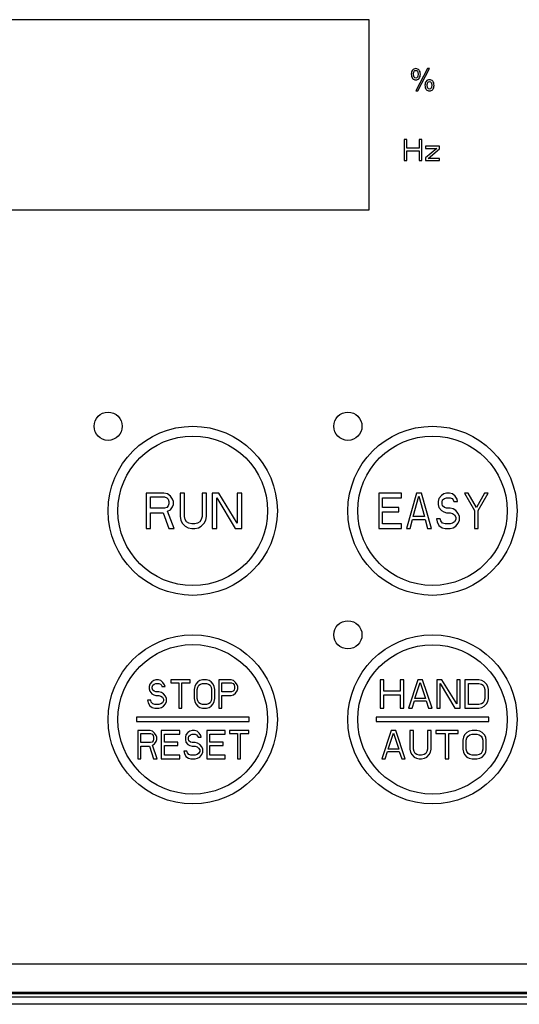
# Model space of a CAD drawing. Header units: millimetres. Extents: x 0 to 1800, y 0 to 1500.
# Tile 20 of 29: x 679 to 714, y 912 to 982. Entities that reach past the tile are written whole.
import ezdxf

# ---------------------------------------------------------------- set-up
doc = ezdxf.new("R2010")
doc.units = ezdxf.units.MM
doc.header["$LTSCALE"] = 99
doc.layers.add('00_COMPONENTS', color=7, linetype='CONTINUOUS')

msp = doc.modelspace()

# ---------------------------------------------------------------- linework, layer by layer
at = {"layer": '00_COMPONENTS', "color": 7, "linetype": 'CONTINUOUS'}
for p, q in [((703.461, 981.908), (667.461, 981.908)), ((703.461, 968.408), (703.461, 981.908)), ((707.603, 978.433), (706.783, 976.852)), ((706.935, 976.852), (707.753, 978.433)), ((707.753, 978.433), (707.603, 978.433)), ((706.783, 976.852), (706.935, 976.852)), ((705.961, 973.408), (705.961, 971.908)), ((706.149, 973.408), (705.961, 973.408)), ((706.149, 972.801), (706.149, 973.408)), ((707.024, 973.408), (707.024, 972.801)), ((707.211, 973.408), (707.024, 973.408)), ((707.211, 971.908), (707.211, 973.408)), ((707.024, 972.801), (706.149, 972.801)), ((706.149, 971.908), (706.149, 972.61)), ((706.149, 972.61), (707.024, 972.61)), ((707.024, 972.61), (707.024, 971.908)), ((707.461, 972.929), (707.461, 972.769)), ((708.461, 972.929), (707.461, 972.929)), ((708.274, 972.769), (707.461, 972.099)), ((707.461, 972.769), (708.274, 972.769)), ((707.649, 972.067), (708.461, 972.737)), ((708.461, 972.737), (708.461, 972.929)), ((705.961, 971.908), (706.149, 971.908)), ((707.024, 971.908), (707.211, 971.908)), ((707.461, 972.099), (707.461, 971.908)), ((707.461, 971.908), (708.461, 971.908)), ((708.461, 972.067), (707.649, 972.067)), ((708.461, 971.908), (708.461, 972.067)), ((667.461, 968.408), (703.461, 968.408)), ((687.661, 948.308), (687.661, 945.808)), ((688.911, 948.308), (687.661, 948.308)), ((689.172, 948.254), (688.911, 948.308)), ((689.38, 948.095), (689.172, 948.254)), ((690.057, 948.308), (690.057, 946.659)), ((690.37, 948.308), (690.057, 948.308)), ((690.37, 946.659), (690.37, 948.308)), ((691.62, 948.308), (691.62, 946.659)), ((691.932, 948.308), (691.62, 948.308)), ((691.932, 946.659), (691.932, 948.308)), ((692.349, 948.308), (692.349, 945.808)), ((692.818, 948.308), (692.349, 948.308)), ((694.12, 946.18), (692.818, 948.308)), ((694.12, 948.308), (694.12, 946.18)), ((694.432, 948.308), (694.12, 948.308)), ((694.432, 945.808), (694.432, 948.308)), ((704.161, 948.308), (704.161, 945.808)), ((705.757, 948.308), (704.161, 948.308)), ((705.757, 947.988), (705.757, 948.308)), ((706.821, 948.308), (706.112, 945.808)), ((707.176, 948.308), (706.821, 948.308)), ((707.885, 945.808), (707.176, 948.308)), ((708.594, 948.148), (708.417, 947.935)), ((708.772, 948.254), (708.594, 948.148)), ((708.949, 948.308), (708.772, 948.254)), ((709.171, 948.308), (708.949, 948.308)), ((709.392, 948.254), (709.171, 948.308)), ((709.57, 948.095), (709.392, 948.254)), ((710.235, 948.308), (710.944, 947.084)), ((710.501, 948.308), (710.235, 948.308)), ((711.077, 947.297), (710.501, 948.308)), ((711.653, 948.308), (711.077, 947.297)), ((711.21, 947.084), (711.919, 948.308)), ((711.919, 948.308), (711.653, 948.308)), ((687.974, 947.244), (687.974, 948.042)), ((687.974, 948.042), (688.964, 948.042)), ((688.964, 948.042), (689.12, 947.988)), ((689.12, 947.988), (689.224, 947.882)), ((689.224, 947.882), (689.276, 947.722)), ((689.276, 947.563), (689.224, 947.403)), ((689.276, 947.722), (689.276, 947.563)), ((689.536, 947.882), (689.38, 948.095)), ((689.589, 947.722), (689.536, 947.882)), ((689.536, 947.35), (689.589, 947.51)), ((689.589, 947.51), (689.589, 947.722)), ((692.661, 945.808), (692.661, 947.988)), ((692.661, 947.988), (693.964, 945.808)), ((704.427, 947.297), (704.427, 947.988)), ((704.427, 947.988), (705.757, 947.988)), ((706.6, 946.659), (706.999, 948.095)), ((706.999, 948.095), (707.398, 946.659)), ((708.417, 947.935), (708.373, 947.722)), ((708.373, 947.722), (708.373, 947.51)), ((708.373, 947.51), (708.417, 947.297)), ((708.639, 947.669), (708.683, 947.829)), ((708.639, 947.563), (708.639, 947.669)), ((708.683, 947.403), (708.639, 947.563)), ((708.683, 947.829), (708.816, 947.935)), ((708.816, 947.935), (708.949, 947.988)), ((708.949, 947.988), (709.215, 947.988)), ((709.215, 947.988), (709.348, 947.935)), ((709.348, 947.935), (709.437, 947.829)), ((709.437, 947.829), (709.481, 947.722)), ((709.481, 947.722), (709.747, 947.722)), ((709.703, 947.882), (709.57, 948.095)), ((709.747, 947.722), (709.703, 947.882)), ((688.964, 947.244), (687.974, 947.244)), ((687.974, 945.808), (687.974, 946.925)), ((687.974, 946.925), (688.859, 946.925)), ((688.859, 946.925), (689.276, 945.808)), ((689.12, 947.297), (688.964, 947.244)), ((689.224, 947.403), (689.12, 947.297)), ((689.172, 947.031), (689.38, 947.137)), ((689.641, 945.808), (689.172, 947.031)), ((689.38, 947.137), (689.536, 947.35)), ((705.58, 947.297), (704.427, 947.297)), ((704.427, 946.127), (704.427, 946.978)), ((704.427, 946.978), (705.58, 946.978)), ((705.58, 946.978), (705.58, 947.297)), ((708.417, 947.297), (708.594, 947.084)), ((708.594, 947.084), (708.772, 946.978)), ((708.816, 947.297), (708.683, 947.403)), ((708.772, 946.978), (708.949, 946.925)), ((708.949, 947.244), (708.816, 947.297)), ((709.215, 947.244), (708.949, 947.244)), ((708.949, 946.925), (709.215, 946.925)), ((709.437, 947.191), (709.215, 947.244)), ((709.215, 946.925), (709.392, 946.871)), ((709.392, 946.871), (709.525, 946.765)), ((709.614, 947.084), (709.437, 947.191)), ((709.525, 946.765), (709.614, 946.605)), ((709.791, 946.871), (709.614, 947.084)), ((709.88, 946.659), (709.791, 946.871)), ((710.944, 947.084), (710.944, 945.808)), ((711.21, 945.808), (711.21, 947.084)), ((690.057, 946.659), (690.109, 946.393)), ((690.109, 946.393), (690.214, 946.18)), ((690.214, 946.18), (690.422, 945.967)), ((690.422, 946.446), (690.37, 946.659)), ((690.526, 946.286), (690.422, 946.446)), ((690.682, 946.18), (690.526, 946.286)), ((690.891, 946.127), (690.682, 946.18)), ((691.099, 946.127), (690.891, 946.127)), ((691.307, 946.18), (691.099, 946.127)), ((691.464, 946.286), (691.307, 946.18)), ((691.568, 946.446), (691.464, 946.286)), ((691.62, 946.659), (691.568, 946.446)), ((691.568, 945.967), (691.776, 946.18)), ((691.776, 946.18), (691.88, 946.393)), ((691.88, 946.393), (691.932, 946.659)), ((705.757, 946.127), (704.427, 946.127)), ((705.757, 945.808), (705.757, 946.127)), ((706.378, 945.808), (706.555, 946.446)), ((706.555, 946.446), (707.442, 946.446)), ((707.398, 946.659), (706.6, 946.659)), ((707.442, 946.446), (707.619, 945.808)), ((708.24, 946.499), (708.284, 946.286)), ((708.506, 946.499), (708.24, 946.499)), ((708.284, 946.286), (708.417, 946.02)), ((708.417, 946.02), (708.639, 945.861)), ((708.55, 946.339), (708.506, 946.499)), ((708.683, 946.18), (708.55, 946.339)), ((708.86, 946.127), (708.683, 946.18)), ((709.215, 946.127), (708.86, 946.127)), ((709.392, 946.18), (709.215, 946.127)), ((709.525, 946.286), (709.392, 946.18)), ((709.614, 946.446), (709.525, 946.286)), ((709.614, 946.605), (709.614, 946.446)), ((709.614, 945.967), (709.791, 946.18)), ((709.791, 946.18), (709.88, 946.393)), ((709.88, 946.393), (709.88, 946.659)), ((687.661, 945.808), (687.974, 945.808)), ((689.276, 945.808), (689.641, 945.808)), ((690.422, 945.967), (690.63, 945.861)), ((690.63, 945.861), (690.891, 945.808)), ((690.891, 945.808), (691.099, 945.808)), ((691.099, 945.808), (691.359, 945.861)), ((691.359, 945.861), (691.568, 945.967)), ((692.349, 945.808), (692.661, 945.808)), ((693.964, 945.808), (694.432, 945.808)), ((704.161, 945.808), (705.757, 945.808)), ((706.112, 945.808), (706.378, 945.808)), ((707.619, 945.808), (707.885, 945.808)), ((708.639, 945.861), (708.86, 945.808)), ((708.86, 945.808), (709.215, 945.808)), ((709.215, 945.808), (709.437, 945.861)), ((709.437, 945.861), (709.614, 945.967)), ((710.944, 945.808), (711.21, 945.808)), ((688.052, 934.93), (687.907, 934.76)), ((688.197, 935.015), (688.052, 934.93)), ((688.342, 935.058), (688.197, 935.015)), ((688.524, 935.058), (688.342, 935.058)), ((688.705, 935.015), (688.524, 935.058)), ((688.85, 934.887), (688.705, 935.015)), ((688.959, 934.717), (688.85, 934.887)), ((689.395, 935.058), (689.395, 934.845)), ((690.774, 935.058), (689.395, 935.058)), ((689.395, 934.845), (689.975, 934.845)), ((689.975, 934.845), (689.975, 933.058)), ((690.193, 933.058), (690.193, 934.845)), ((690.193, 934.845), (690.774, 934.845)), ((690.774, 934.845), (690.774, 935.058)), ((691.318, 934.93), (691.173, 934.76)), ((691.463, 935.015), (691.318, 934.93)), ((691.645, 935.058), (691.463, 935.015)), ((691.935, 935.058), (691.645, 935.058)), ((692.116, 935.015), (691.935, 935.058)), ((692.261, 934.93), (692.116, 935.015)), ((692.407, 934.76), (692.261, 934.93)), ((692.806, 935.058), (692.806, 933.058)), ((693.677, 935.058), (692.806, 935.058)), ((693.024, 934.206), (693.024, 934.845)), ((693.024, 934.845), (693.713, 934.845)), ((693.858, 935.015), (693.677, 935.058)), ((693.713, 934.845), (693.822, 934.802)), ((694.003, 934.887), (693.858, 935.015)), ((694.112, 934.717), (694.003, 934.887)), ((704.261, 935.058), (704.261, 933.058)), ((704.511, 935.058), (704.261, 935.058)), ((704.511, 934.249), (704.511, 935.058)), ((705.678, 935.058), (705.678, 934.249)), ((705.928, 935.058), (705.678, 935.058)), ((705.928, 933.058), (705.928, 935.058)), ((706.928, 935.058), (706.261, 933.058)), ((706.72, 933.738), (707.095, 934.887)), ((707.261, 935.058), (706.928, 935.058)), ((707.095, 934.887), (707.47, 933.738)), ((707.928, 933.058), (707.261, 935.058)), ((708.261, 935.058), (708.261, 933.058)), ((708.636, 935.058), (708.261, 935.058)), ((709.678, 933.355), (708.636, 935.058)), ((709.678, 935.058), (709.678, 933.355)), ((709.928, 935.058), (709.678, 935.058)), ((709.928, 933.058), (709.928, 935.058)), ((710.261, 935.058), (710.261, 933.058)), ((711.261, 935.058), (710.261, 935.058)), ((711.47, 935.015), (711.261, 935.058)), ((711.636, 934.93), (711.47, 935.015)), ((711.803, 934.76), (711.636, 934.93)), ((687.907, 934.76), (687.87, 934.589)), ((687.87, 934.589), (687.87, 934.419)), ((687.87, 934.419), (687.907, 934.249)), ((687.907, 934.249), (688.052, 934.079)), ((688.088, 934.547), (688.124, 934.675)), ((688.088, 934.462), (688.088, 934.547)), ((688.124, 934.334), (688.088, 934.462)), ((688.124, 934.675), (688.233, 934.76)), ((688.233, 934.249), (688.124, 934.334)), ((688.233, 934.76), (688.342, 934.802)), ((688.342, 934.206), (688.233, 934.249)), ((688.342, 934.802), (688.56, 934.802)), ((688.56, 934.206), (688.342, 934.206)), ((688.56, 934.802), (688.669, 934.76)), ((688.741, 934.164), (688.56, 934.206)), ((688.669, 934.76), (688.741, 934.675)), ((688.741, 934.675), (688.778, 934.589)), ((688.886, 934.079), (688.741, 934.164)), ((688.778, 934.589), (688.995, 934.589)), ((688.995, 934.589), (688.959, 934.717)), ((691.1, 934.589), (691.064, 934.377)), ((691.064, 934.377), (691.064, 933.738)), ((691.173, 934.76), (691.1, 934.589)), ((691.282, 934.377), (691.318, 934.547)), ((691.282, 933.738), (691.282, 934.377)), ((691.318, 934.547), (691.39, 934.675)), ((691.39, 934.675), (691.499, 934.76)), ((691.499, 934.76), (691.645, 934.802)), ((691.645, 934.802), (691.935, 934.802)), ((691.935, 934.802), (692.08, 934.76)), ((692.08, 934.76), (692.189, 934.675)), ((692.189, 934.675), (692.261, 934.547)), ((692.261, 934.547), (692.298, 934.377)), ((692.298, 934.377), (692.298, 933.738)), ((692.479, 934.589), (692.407, 934.76)), ((692.515, 934.377), (692.479, 934.589)), ((692.515, 933.738), (692.515, 934.377)), ((693.713, 934.206), (693.024, 934.206)), ((693.822, 934.249), (693.713, 934.206)), ((693.822, 934.802), (693.895, 934.717)), ((693.895, 934.334), (693.822, 934.249)), ((693.895, 934.717), (693.931, 934.589)), ((693.931, 934.462), (693.895, 934.334)), ((693.931, 934.589), (693.931, 934.462)), ((694.003, 934.121), (694.112, 934.292)), ((694.149, 934.589), (694.112, 934.717)), ((694.112, 934.292), (694.149, 934.419)), ((694.149, 934.419), (694.149, 934.589)), ((705.678, 934.249), (704.511, 934.249)), ((708.511, 933.058), (708.511, 934.802)), ((708.511, 934.802), (709.553, 933.058)), ((710.511, 933.313), (710.511, 934.802)), ((710.511, 934.802), (711.261, 934.802)), ((711.261, 934.802), (711.428, 934.76)), ((711.428, 934.76), (711.553, 934.675)), ((711.553, 934.675), (711.636, 934.547)), ((711.636, 934.547), (711.678, 934.377)), ((711.678, 934.377), (711.678, 933.738)), ((711.886, 934.589), (711.803, 934.76)), ((711.928, 934.377), (711.886, 934.589)), ((711.928, 933.738), (711.928, 934.377)), ((687.761, 933.611), (687.798, 933.441)), ((687.979, 933.611), (687.761, 933.611)), ((687.798, 933.441), (687.907, 933.228)), ((688.016, 933.483), (687.979, 933.611)), ((688.124, 933.355), (688.016, 933.483)), ((688.052, 934.079), (688.197, 933.994)), ((688.197, 933.994), (688.342, 933.951)), ((688.342, 933.951), (688.56, 933.951)), ((688.56, 933.951), (688.705, 933.909)), ((688.705, 933.909), (688.814, 933.824)), ((688.814, 933.441), (688.705, 933.355)), ((688.814, 933.824), (688.886, 933.696)), ((688.886, 933.568), (688.814, 933.441)), ((689.032, 933.909), (688.886, 934.079)), ((688.886, 933.696), (688.886, 933.568)), ((689.104, 933.738), (689.032, 933.909)), ((689.032, 933.355), (689.104, 933.526)), ((689.104, 933.526), (689.104, 933.738)), ((691.064, 933.738), (691.1, 933.526)), ((691.1, 933.526), (691.173, 933.355)), ((691.318, 933.568), (691.282, 933.738)), ((691.39, 933.441), (691.318, 933.568)), ((691.499, 933.355), (691.39, 933.441)), ((692.189, 933.441), (692.08, 933.355)), ((692.261, 933.568), (692.189, 933.441)), ((692.298, 933.738), (692.261, 933.568)), ((692.407, 933.355), (692.479, 933.526)), ((692.479, 933.526), (692.515, 933.738)), ((693.024, 933.058), (693.024, 933.951)), ((693.024, 933.951), (693.677, 933.951)), ((693.677, 933.951), (693.858, 933.994)), ((693.858, 933.994), (694.003, 934.121)), ((704.511, 933.058), (704.511, 933.994)), ((704.511, 933.994), (705.678, 933.994)), ((705.678, 933.994), (705.678, 933.058)), ((706.511, 933.058), (706.678, 933.568)), ((706.678, 933.568), (707.511, 933.568)), ((707.47, 933.738), (706.72, 933.738)), ((707.511, 933.568), (707.678, 933.058)), ((711.553, 933.441), (711.428, 933.355)), ((711.636, 933.568), (711.553, 933.441)), ((711.678, 933.738), (711.636, 933.568)), ((711.803, 933.355), (711.886, 933.526)), ((711.886, 933.526), (711.928, 933.738)), ((687.907, 933.228), (688.088, 933.1)), ((688.088, 933.1), (688.27, 933.058)), ((688.27, 933.313), (688.124, 933.355)), ((688.56, 933.313), (688.27, 933.313)), ((688.27, 933.058), (688.56, 933.058)), ((688.705, 933.355), (688.56, 933.313)), ((688.56, 933.058), (688.741, 933.1)), ((688.741, 933.1), (688.886, 933.185)), ((688.886, 933.185), (689.032, 933.355)), ((689.975, 933.058), (690.193, 933.058)), ((691.173, 933.355), (691.318, 933.185)), ((691.318, 933.185), (691.463, 933.1)), ((691.463, 933.1), (691.645, 933.058)), ((691.645, 933.313), (691.499, 933.355)), ((691.935, 933.313), (691.645, 933.313)), ((691.645, 933.058), (691.935, 933.058)), ((692.08, 933.355), (691.935, 933.313)), ((691.935, 933.058), (692.116, 933.1)), ((692.116, 933.1), (692.261, 933.185)), ((692.261, 933.185), (692.407, 933.355)), ((692.806, 933.058), (693.024, 933.058)), ((704.261, 933.058), (704.511, 933.058)), ((705.678, 933.058), (705.928, 933.058)), ((706.261, 933.058), (706.511, 933.058)), ((707.678, 933.058), (707.928, 933.058)), ((708.261, 933.058), (708.511, 933.058)), ((709.553, 933.058), (709.928, 933.058)), ((710.261, 933.058), (711.261, 933.058)), ((711.261, 933.313), (710.511, 933.313)), ((711.428, 933.355), (711.261, 933.313)), ((711.261, 933.058), (711.47, 933.1)), ((711.47, 933.1), (711.636, 933.185)), ((711.636, 933.185), (711.803, 933.355)), ((686.961, 932.408), (686.961, 932.108)), ((694.961, 932.408), (686.961, 932.408)), ((686.961, 932.108), (694.961, 932.108)), ((694.961, 932.108), (694.961, 932.408)), ((703.961, 932.408), (703.961, 932.108)), ((711.961, 932.408), (703.961, 932.408)), ((703.961, 932.108), (711.961, 932.108)), ((711.961, 932.108), (711.961, 932.408)), ((687.061, 931.458), (687.061, 929.458)), ((687.932, 931.458), (687.061, 931.458)), ((688.114, 931.415), (687.932, 931.458)), ((688.259, 931.287), (688.114, 931.415)), ((688.731, 931.458), (688.731, 929.458)), ((690.037, 931.458), (688.731, 931.458)), ((690.037, 931.202), (690.037, 931.458)), ((690.763, 931.415), (690.618, 931.33)), ((690.908, 931.458), (690.763, 931.415)), ((691.09, 931.458), (690.908, 931.458)), ((691.271, 931.415), (691.09, 931.458)), ((691.416, 931.287), (691.271, 931.415)), ((691.961, 931.458), (691.961, 929.458)), ((693.267, 931.458), (691.961, 931.458)), ((693.267, 931.202), (693.267, 931.458)), ((693.557, 931.458), (693.557, 931.245)), ((694.936, 931.458), (693.557, 931.458)), ((694.936, 931.245), (694.936, 931.458)), ((705.028, 931.458), (704.361, 929.458)), ((705.361, 931.458), (705.028, 931.458)), ((706.028, 929.458), (705.361, 931.458)), ((706.361, 931.458), (706.361, 930.138)), ((706.611, 931.458), (706.361, 931.458)), ((706.611, 930.138), (706.611, 931.458)), ((707.611, 931.458), (707.611, 930.138)), ((707.861, 931.458), (707.611, 931.458)), ((707.861, 930.138), (707.861, 931.458)), ((708.195, 931.458), (708.195, 931.245)), ((709.778, 931.458), (708.195, 931.458)), ((709.778, 931.245), (709.778, 931.458)), ((710.57, 931.415), (710.403, 931.33)), ((710.778, 931.458), (710.57, 931.415)), ((711.111, 931.458), (710.778, 931.458)), ((711.32, 931.415), (711.111, 931.458)), ((711.486, 931.33), (711.32, 931.415)), ((687.279, 930.606), (687.279, 931.245)), ((687.279, 931.245), (687.969, 931.245)), ((687.969, 931.245), (688.078, 931.202)), ((688.078, 930.649), (687.969, 930.606)), ((688.078, 931.202), (688.15, 931.117)), ((688.15, 930.734), (688.078, 930.649)), ((688.15, 931.117), (688.186, 930.989)), ((688.186, 930.862), (688.15, 930.734)), ((688.186, 930.989), (688.186, 930.862)), ((688.368, 931.117), (688.259, 931.287)), ((688.259, 930.521), (688.368, 930.692)), ((688.404, 930.989), (688.368, 931.117)), ((688.368, 930.692), (688.404, 930.819)), ((688.404, 930.819), (688.404, 930.989)), ((688.949, 930.649), (688.949, 931.202)), ((688.949, 931.202), (690.037, 931.202)), ((689.892, 930.649), (688.949, 930.649)), ((689.892, 930.394), (689.892, 930.649)), ((690.473, 931.16), (690.436, 930.989)), ((690.436, 930.989), (690.436, 930.819)), ((690.436, 930.819), (690.473, 930.649)), ((690.618, 931.33), (690.473, 931.16)), ((690.473, 930.649), (690.618, 930.479)), ((690.654, 930.947), (690.69, 931.075)), ((690.654, 930.862), (690.654, 930.947)), ((690.69, 930.734), (690.654, 930.862)), ((690.69, 931.075), (690.799, 931.16)), ((690.799, 930.649), (690.69, 930.734)), ((690.799, 931.16), (690.908, 931.202)), ((690.908, 930.606), (690.799, 930.649)), ((690.908, 931.202), (691.126, 931.202)), ((691.126, 931.202), (691.235, 931.16)), ((691.235, 931.16), (691.307, 931.075)), ((691.307, 931.075), (691.344, 930.989)), ((691.344, 930.989), (691.561, 930.989)), ((691.525, 931.117), (691.416, 931.287)), ((691.561, 930.989), (691.525, 931.117)), ((692.178, 930.649), (692.178, 931.202)), ((692.178, 931.202), (693.267, 931.202)), ((693.122, 930.649), (692.178, 930.649)), ((693.122, 930.394), (693.122, 930.649)), ((693.557, 931.245), (694.138, 931.245)), ((694.138, 931.245), (694.138, 929.458)), ((694.356, 929.458), (694.356, 931.245)), ((694.356, 931.245), (694.936, 931.245)), ((704.82, 930.138), (705.195, 931.287)), ((705.195, 931.287), (705.57, 930.138)), ((708.195, 931.245), (708.861, 931.245)), ((708.861, 931.245), (708.861, 929.458)), ((709.111, 929.458), (709.111, 931.245)), ((709.111, 931.245), (709.778, 931.245)), ((710.153, 930.989), (710.111, 930.777)), ((710.111, 930.777), (710.111, 930.138)), ((710.236, 931.16), (710.153, 930.989)), ((710.403, 931.33), (710.236, 931.16)), ((710.361, 930.777), (710.403, 930.947)), ((710.361, 930.138), (710.361, 930.777)), ((710.403, 930.947), (710.486, 931.075)), ((710.486, 931.075), (710.611, 931.16)), ((710.611, 931.16), (710.778, 931.202)), ((710.778, 931.202), (711.111, 931.202)), ((711.111, 931.202), (711.278, 931.16)), ((711.278, 931.16), (711.403, 931.075)), ((711.403, 931.075), (711.486, 930.947)), ((711.653, 931.16), (711.486, 931.33)), ((711.486, 930.947), (711.528, 930.777)), ((711.528, 930.777), (711.528, 930.138)), ((711.736, 930.989), (711.653, 931.16)), ((711.778, 930.777), (711.736, 930.989)), ((711.778, 930.138), (711.778, 930.777)), ((687.969, 930.606), (687.279, 930.606)), ((687.279, 929.458), (687.279, 930.351)), ((687.279, 930.351), (687.896, 930.351)), ((687.896, 930.351), (688.186, 929.458)), ((688.114, 930.436), (688.259, 930.521)), ((688.441, 929.458), (688.114, 930.436)), ((688.949, 929.713), (688.949, 930.394)), ((688.949, 930.394), (689.892, 930.394)), ((690.328, 930.011), (690.364, 929.841)), ((690.545, 930.011), (690.328, 930.011)), ((690.582, 929.883), (690.545, 930.011)), ((690.618, 930.479), (690.763, 930.394)), ((690.763, 930.394), (690.908, 930.351)), ((691.126, 930.606), (690.908, 930.606)), ((690.908, 930.351), (691.126, 930.351)), ((691.307, 930.564), (691.126, 930.606)), ((691.126, 930.351), (691.271, 930.309)), ((691.271, 930.309), (691.38, 930.224)), ((691.453, 930.479), (691.307, 930.564)), ((691.38, 930.224), (691.453, 930.096)), ((691.453, 929.968), (691.38, 929.841)), ((691.598, 930.309), (691.453, 930.479)), ((691.453, 930.096), (691.453, 929.968)), ((691.67, 930.138), (691.598, 930.309)), ((691.67, 929.926), (691.67, 930.138)), ((692.178, 929.713), (692.178, 930.394)), ((692.178, 930.394), (693.122, 930.394)), ((704.611, 929.458), (704.778, 929.968)), ((704.778, 929.968), (705.611, 929.968)), ((705.57, 930.138), (704.82, 930.138)), ((705.611, 929.968), (705.778, 929.458)), ((706.361, 930.138), (706.403, 929.926)), ((706.653, 929.968), (706.611, 930.138)), ((706.736, 929.841), (706.653, 929.968)), ((707.57, 929.968), (707.486, 929.841)), ((707.611, 930.138), (707.57, 929.968)), ((707.82, 929.926), (707.861, 930.138)), ((710.111, 930.138), (710.153, 929.926)), ((710.403, 929.968), (710.361, 930.138)), ((710.486, 929.841), (710.403, 929.968)), ((711.486, 929.968), (711.403, 929.841)), ((711.528, 930.138), (711.486, 929.968)), ((711.736, 929.926), (711.778, 930.138)), ((687.061, 929.458), (687.279, 929.458)), ((688.186, 929.458), (688.441, 929.458)), ((688.731, 929.458), (690.037, 929.458)), ((690.037, 929.713), (688.949, 929.713)), ((690.037, 929.458), (690.037, 929.713)), ((690.364, 929.841), (690.473, 929.628)), ((690.473, 929.628), (690.654, 929.5)), ((690.69, 929.755), (690.582, 929.883)), ((690.654, 929.5), (690.836, 929.458)), ((690.836, 929.713), (690.69, 929.755)), ((691.126, 929.713), (690.836, 929.713)), ((690.836, 929.458), (691.126, 929.458)), ((691.271, 929.755), (691.126, 929.713)), ((691.126, 929.458), (691.307, 929.5)), ((691.38, 929.841), (691.271, 929.755)), ((691.307, 929.5), (691.453, 929.585)), ((691.453, 929.585), (691.598, 929.755)), ((691.598, 929.755), (691.67, 929.926)), ((691.961, 929.458), (693.267, 929.458)), ((693.267, 929.713), (692.178, 929.713)), ((693.267, 929.458), (693.267, 929.713)), ((694.138, 929.458), (694.356, 929.458)), ((704.361, 929.458), (704.611, 929.458)), ((705.778, 929.458), (706.028, 929.458)), ((706.403, 929.926), (706.486, 929.755)), ((706.486, 929.755), (706.653, 929.585)), ((706.653, 929.585), (706.82, 929.5)), ((706.861, 929.755), (706.736, 929.841)), ((706.82, 929.5), (707.028, 929.458)), ((707.028, 929.713), (706.861, 929.755)), ((707.195, 929.713), (707.028, 929.713)), ((707.028, 929.458), (707.195, 929.458)), ((707.361, 929.755), (707.195, 929.713)), ((707.195, 929.458), (707.403, 929.5)), ((707.486, 929.841), (707.361, 929.755)), ((707.403, 929.5), (707.57, 929.585)), ((707.57, 929.585), (707.736, 929.755)), ((707.736, 929.755), (707.82, 929.926)), ((708.861, 929.458), (709.111, 929.458)), ((710.153, 929.926), (710.236, 929.755)), ((710.236, 929.755), (710.403, 929.585)), ((710.403, 929.585), (710.57, 929.5)), ((710.611, 929.755), (710.486, 929.841)), ((710.57, 929.5), (710.778, 929.458)), ((710.778, 929.713), (710.611, 929.755)), ((711.111, 929.713), (710.778, 929.713)), ((710.778, 929.458), (711.111, 929.458)), ((711.278, 929.755), (711.111, 929.713)), ((711.111, 929.458), (711.32, 929.5)), ((711.403, 929.841), (711.278, 929.755)), ((711.32, 929.5), (711.486, 929.585)), ((711.486, 929.585), (711.653, 929.755)), ((711.653, 929.755), (711.736, 929.926)), ((621.461, 914.908), (749.461, 914.908)), ((621.361, 912.808), (749.561, 912.808)), ((621.461, 912.908), (749.461, 912.908))]:
    msp.add_line(p, q, dxfattribs=at)
at = {"layer": '00_COMPONENTS', "color": 9, "linetype": 'CONTINUOUS'}
for p, q in [((749.961, 912.539), (620.961, 912.539)), ((750.461, 912.04), (620.462, 912.04))]:
    msp.add_line(p, q, dxfattribs=at)
at = {"layer": '00_COMPONENTS', "color": 7, "linetype": 'CONTINUOUS'}
for centre, radius in [((684.961, 953.058), 1), ((701.961, 953.058), 1), ((690.961, 947.058), 6), ((707.961, 947.058), 6), ((701.961, 938.258), 1), ((690.961, 932.258), 6), ((707.961, 932.258), 6)]:
    msp.add_circle(centre, radius, dxfattribs=at)
at = {"layer": '00_COMPONENTS', "color": 9, "linetype": 'CONTINUOUS'}
for centre, radius in [((690.961, 947.058), 5.307), ((707.961, 947.058), 5.3), ((690.961, 932.258), 5.307), ((707.961, 932.258), 5.3)]:
    msp.add_circle(centre, radius, dxfattribs=at)
at = {"layer": '00_COMPONENTS', "color": 7, "linetype": 'CONTINUOUS'}
for points in [[(706.542, 978.321), (706.488, 978.245), (706.461, 978.154), (706.461, 978.047)], [(706.777, 978.433), (706.674, 978.433), (706.596, 978.395), (706.542, 978.321)], [(706.622, 978.029), (706.622, 978.134), (706.636, 978.207), (706.667, 978.247)], [(706.667, 978.247), (706.698, 978.286), (706.736, 978.306), (706.782, 978.306)], [(707.01, 978.332), (706.949, 978.399), (706.871, 978.433), (706.777, 978.433)], [(706.782, 978.306), (706.827, 978.306), (706.866, 978.286), (706.896, 978.247)], [(706.896, 978.247), (706.927, 978.208), (706.942, 978.139), (706.942, 978.043)], [(707.103, 978.036), (707.103, 978.166), (707.071, 978.264), (707.01, 978.332)], [(706.461, 978.047), (706.461, 977.91), (706.491, 977.809), (706.552, 977.741)], [(706.552, 977.741), (706.612, 977.674), (706.688, 977.64), (706.779, 977.64)], [(706.668, 977.825), (706.637, 977.864), (706.622, 977.933), (706.622, 978.029)], [(706.782, 977.767), (706.737, 977.767), (706.699, 977.786), (706.668, 977.825)], [(706.779, 977.64), (706.87, 977.64), (706.946, 977.674), (707.009, 977.742)], [(706.897, 977.826), (706.866, 977.786), (706.828, 977.767), (706.782, 977.767)], [(706.942, 978.043), (706.942, 977.938), (706.927, 977.865), (706.897, 977.826)], [(707.009, 977.742), (707.071, 977.811), (707.103, 977.909), (707.103, 978.036)], [(707.512, 977.533), (707.458, 977.458), (707.431, 977.367), (707.431, 977.26)], [(707.748, 977.645), (707.644, 977.645), (707.566, 977.607), (707.512, 977.533)], [(707.592, 977.241), (707.592, 977.347), (707.606, 977.419), (707.637, 977.459)], [(707.637, 977.459), (707.668, 977.498), (707.706, 977.518), (707.753, 977.518)], [(707.981, 977.544), (707.92, 977.612), (707.842, 977.645), (707.748, 977.645)], [(707.753, 977.518), (707.798, 977.518), (707.837, 977.498), (707.867, 977.459)], [(707.867, 977.459), (707.898, 977.42), (707.913, 977.352), (707.913, 977.255)], [(708.074, 977.248), (708.074, 977.378), (708.042, 977.476), (707.981, 977.544)], [(707.431, 977.26), (707.431, 977.123), (707.461, 977.021), (707.522, 976.954)], [(707.522, 976.954), (707.582, 976.887), (707.658, 976.852), (707.749, 976.852)], [(707.638, 977.038), (707.607, 977.077), (707.592, 977.145), (707.592, 977.241)], [(707.752, 976.979), (707.707, 976.979), (707.669, 976.999), (707.638, 977.038)], [(707.749, 976.852), (707.841, 976.852), (707.917, 976.887), (707.98, 976.955)], [(707.868, 977.038), (707.837, 976.999), (707.799, 976.979), (707.752, 976.979)], [(707.913, 977.255), (707.913, 977.15), (707.898, 977.077), (707.868, 977.038)], [(707.98, 976.955), (708.042, 977.023), (708.074, 977.121), (708.074, 977.248)]]:
    msp.add_open_spline(points, degree=3, dxfattribs=at)

doc.saveas('drawing.dxf')
